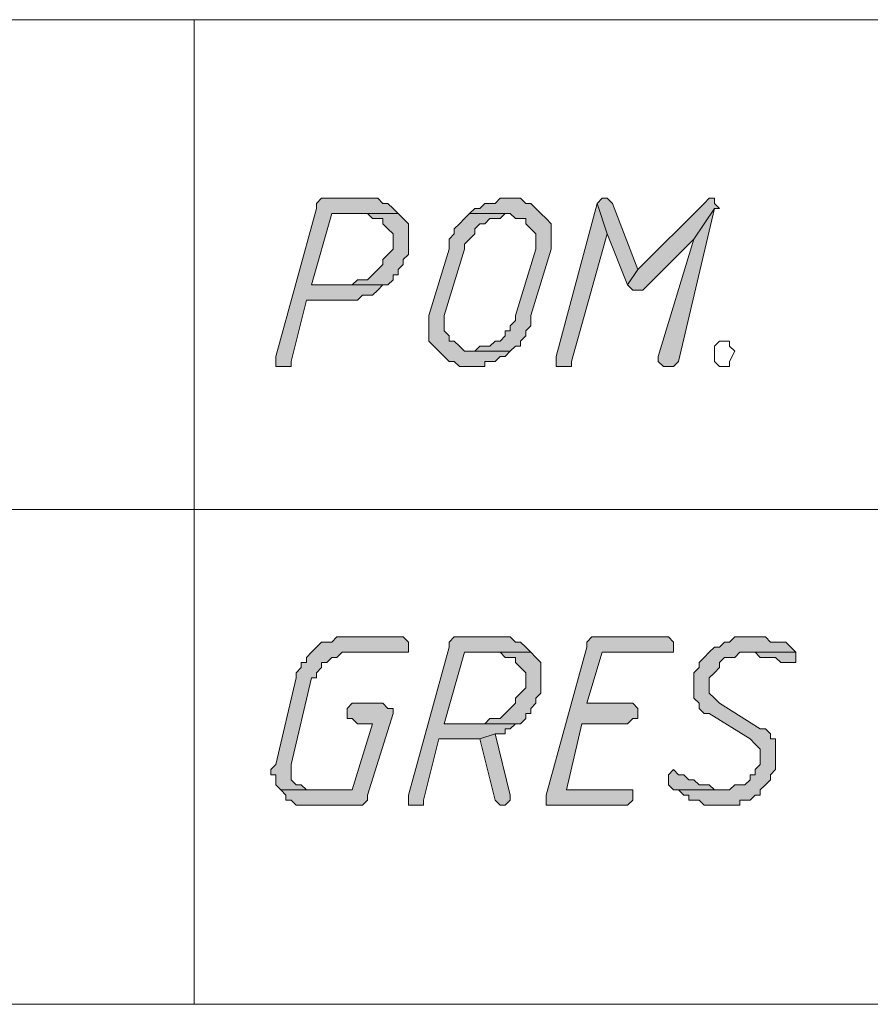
# Model space of a CAD drawing. Header units: inches. Extents: x 1504 to 12593, y -807 to 3183.
# Tile 134 of 256: x 5194 to 5264, y 941 to 1023. Entities that reach past the tile are written whole.
import ezdxf

# ---------------------------------------------------------------- set-up
doc = ezdxf.new("R2010")
doc.units = ezdxf.units.IN
doc.header["$MEASUREMENT"] = 0
for name, color, linetype in [('at_Entity', 7, 'Continuous'), ('at_Rect', 7, 'Continuous'), ('at_Solid', 7, 'Continuous')]:
    doc.layers.add(name, color=color, linetype=linetype)

msp = doc.modelspace()

# ---------------------------------------------------------------- hatches: boundary and pattern name
at = {"layer": 'at_Solid', "lineweight": 15}
for points in [[(5222.68, 1008.014), (5218.881, 1008.014), (5218.457, 1007.59), (5218.457, 1007.166), (5215.076, 994.915), (5215.076, 994.073), (5216.348, 994.073), (5216.348, 994.497), (5217.615, 999.562), (5221.838, 999.562), (5222.262, 999.986), (5223.104, 999.986), (5223.528, 1000.41), (5223.952, 1000.834), (5224.37, 1000.834), (5218.033, 1000.834), (5219.723, 1006.748), (5225.218, 1006.748), (5224.794, 1007.166), (5224.37, 1007.59), (5223.952, 1007.59), (5223.528, 1008.014), (5223.104, 1008.014)], [(5234.507, 1008.014), (5233.665, 1008.014), (5233.241, 1007.59), (5232.398, 1007.59), (5231.974, 1007.166), (5231.556, 1007.166), (5231.132, 1006.748), (5234.507, 1006.748), (5234.931, 1006.324), (5235.779, 1006.324), (5235.779, 1005.9), (5236.197, 1005.476), (5236.621, 1005.057), (5236.621, 1003.791), (5234.931, 998.296), (5234.931, 997.877), (5234.507, 997.453), (5234.507, 997.029), (5234.089, 997.029), (5234.089, 996.611), (5233.665, 996.187), (5233.241, 996.187), (5232.817, 995.763), (5231.974, 995.763), (5231.556, 995.339), (5231.132, 995.339), (5234.507, 995.339), (5234.931, 995.763), (5235.355, 995.763), (5235.355, 996.187), (5235.779, 996.611), (5235.779, 997.029), (5236.197, 997.453), (5236.197, 998.296), (5237.888, 1003.791), (5237.888, 1004.633), (5237.888, 1005.9), (5237.464, 1006.324), (5237.045, 1006.748), (5236.621, 1007.166), (5236.197, 1007.59), (5235.779, 1007.59), (5235.355, 1008.014), (5234.931, 1008.014)], [(5242.111, 1008.014), (5241.692, 1007.59), (5242.535, 1005.057), (5244.225, 1000.834), (5245.068, 1002.1), (5242.959, 1007.59), (5242.535, 1008.014)], [(5250.981, 1008.014), (5250.563, 1007.59), (5245.068, 1002.1), (5244.225, 1000.834), (5244.644, 1000.41), (5245.491, 1000.41), (5249.715, 1004.633), (5251.405, 1007.166), (5251.829, 1007.166), (5251.405, 1007.59), (5251.405, 1008.014)], [(5241.692, 1007.59), (5238.312, 994.915), (5238.312, 994.073), (5239.578, 994.073), (5239.578, 994.497), (5242.535, 1005.057)], [(5251.405, 1007.166), (5249.715, 1004.633), (5246.758, 994.915), (5246.758, 994.497), (5247.182, 994.073), (5248.024, 994.073), (5248.448, 994.497)], [(5225.218, 1006.748), (5222.68, 1006.748), (5223.104, 1006.324), (5223.952, 1006.324), (5223.952, 1005.9), (5224.37, 1005.476), (5224.794, 1005.057), (5224.794, 1003.791), (5224.37, 1003.367), (5223.952, 1002.943), (5223.952, 1002.519), (5223.528, 1002.1), (5223.104, 1001.676), (5222.68, 1001.252), (5221.838, 1001.252), (5221.414, 1000.834), (5218.033, 1000.834), (5224.37, 1000.834), (5224.794, 1001.252), (5224.794, 1001.676), (5225.218, 1001.676), (5225.218, 1002.1), (5225.637, 1002.519), (5225.637, 1002.943), (5226.061, 1003.367), (5226.061, 1004.633), (5226.061, 1005.9), (5225.637, 1006.324)], [(5231.132, 1006.748), (5230.708, 1006.324), (5230.284, 1005.9), (5229.86, 1005.476), (5229.86, 1005.057), (5229.441, 1004.633), (5229.441, 1003.791), (5227.751, 998.296), (5227.751, 997.453), (5227.751, 996.187), (5228.175, 995.763), (5228.593, 995.339), (5229.017, 994.915), (5229.441, 994.497), (5229.86, 994.497), (5230.284, 994.073), (5232.398, 994.073), (5232.398, 994.497), (5233.241, 994.497), (5233.665, 994.915), (5234.089, 994.915), (5234.507, 995.339), (5230.708, 995.339), (5230.284, 995.763), (5229.86, 996.187), (5229.441, 996.187), (5229.441, 996.611), (5229.017, 997.029), (5229.017, 998.296), (5230.708, 1003.791), (5230.708, 1004.209), (5231.132, 1004.633), (5231.556, 1005.057), (5231.556, 1005.476), (5231.974, 1005.9), (5232.398, 1005.9), (5232.817, 1006.324), (5233.665, 1006.324), (5234.089, 1006.748), (5234.507, 1006.748)], [(5225.218, 971.685), (5220.147, 971.685), (5219.723, 971.267), (5218.881, 971.267), (5218.457, 970.843), (5218.033, 970.419), (5217.615, 969.995), (5217.615, 969.571), (5217.191, 969.571), (5217.191, 969.152), (5216.767, 968.728), (5216.767, 968.31), (5215.076, 961.125), (5214.658, 960.706), (5214.658, 960.282), (5215.076, 960.282), (5215.076, 959.434), (5215.5, 959.016), (5218.033, 959.016), (5217.615, 959.016), (5217.191, 959.434), (5216.767, 959.434), (5216.348, 959.858), (5216.348, 960.706), (5216.348, 961.125), (5218.033, 968.31), (5218.457, 968.31), (5218.457, 968.728), (5218.881, 969.152), (5218.881, 969.571), (5219.299, 969.571), (5219.723, 969.995), (5220.147, 969.995), (5220.571, 970.419), (5226.061, 970.419), (5226.061, 971.267), (5225.637, 971.685)], [(5233.665, 971.685), (5229.86, 971.685), (5229.441, 971.267), (5229.441, 970.843), (5226.061, 958.592), (5226.061, 957.749), (5227.327, 957.749), (5227.327, 958.168), (5228.593, 963.239), (5231.974, 963.239), (5233.241, 963.663), (5234.089, 963.663), (5234.089, 964.081), (5234.507, 964.081), (5234.931, 964.505), (5235.355, 964.505), (5229.017, 964.505), (5230.708, 970.419), (5236.197, 970.419), (5235.779, 970.843), (5235.355, 971.267), (5234.931, 971.267), (5234.507, 971.685), (5234.089, 971.685)], [(5247.182, 971.685), (5241.268, 971.685), (5240.844, 971.267), (5240.844, 970.843), (5237.464, 958.592), (5237.464, 957.749), (5244.225, 957.749), (5244.644, 958.168), (5244.644, 959.016), (5239.154, 959.016), (5240.42, 964.505), (5244.225, 964.505), (5244.644, 964.929), (5245.068, 964.929), (5245.068, 965.772), (5244.644, 966.196), (5240.844, 966.196), (5242.111, 970.419), (5248.024, 970.419), (5248.024, 971.267), (5247.6, 971.685)], [(5254.362, 971.685), (5253.095, 971.685), (5252.671, 971.267), (5252.247, 971.267), (5251.829, 970.843), (5251.405, 970.843), (5250.981, 970.419), (5250.563, 969.995), (5250.139, 969.571), (5250.139, 969.152), (5249.715, 968.728), (5249.715, 967.462), (5249.715, 966.614), (5250.139, 966.196), (5250.139, 965.772), (5250.563, 965.348), (5250.981, 965.348), (5254.362, 963.239), (5254.786, 962.815), (5255.204, 962.391), (5255.204, 961.125), (5254.786, 960.706), (5254.786, 960.282), (5254.362, 960.282), (5254.362, 959.858), (5253.938, 959.434), (5253.095, 959.434), (5252.671, 959.016), (5248.024, 959.016), (5248.448, 959.016), (5248.872, 958.592), (5249.296, 958.592), (5249.296, 958.168), (5250.139, 958.168), (5250.563, 957.749), (5253.519, 957.749), (5253.519, 958.168), (5254.362, 958.168), (5254.786, 958.592), (5255.204, 958.592), (5255.204, 959.016), (5255.628, 959.434), (5256.052, 959.858), (5256.052, 960.282), (5256.476, 960.706), (5256.476, 963.239), (5256.052, 963.239), (5256.052, 963.663), (5255.628, 964.081), (5255.204, 964.081), (5251.829, 966.196), (5251.405, 966.614), (5250.981, 967.038), (5250.981, 968.31), (5251.405, 968.728), (5251.829, 969.152), (5251.829, 969.571), (5252.247, 969.995), (5253.095, 969.995), (5253.519, 970.419), (5258.161, 970.419), (5257.742, 970.843), (5257.318, 971.267), (5256.052, 971.267), (5255.628, 971.685), (5254.786, 971.685)], [(5236.197, 970.419), (5233.665, 970.419), (5234.089, 969.995), (5234.931, 969.995), (5234.931, 969.571), (5235.355, 969.152), (5235.779, 968.728), (5235.779, 967.462), (5235.355, 967.038), (5234.931, 966.614), (5234.931, 966.196), (5234.507, 965.772), (5234.089, 965.348), (5233.665, 964.929), (5232.817, 964.929), (5232.398, 964.505), (5229.017, 964.505), (5235.355, 964.505), (5235.779, 964.929), (5235.779, 965.348), (5236.197, 965.348), (5236.197, 965.772), (5236.621, 966.196), (5236.621, 966.614), (5237.045, 967.038), (5237.045, 968.31), (5237.045, 969.571), (5236.621, 969.995)], [(5258.161, 970.419), (5253.938, 970.419), (5254.786, 970.419), (5255.204, 969.995), (5256.476, 969.995), (5256.9, 969.571), (5258.161, 969.571), (5258.161, 969.995)], [(5223.952, 966.196), (5221.414, 966.196), (5220.995, 965.772), (5220.995, 964.929), (5221.414, 964.929), (5221.838, 964.505), (5223.104, 964.505), (5221.414, 959.016), (5215.5, 959.016), (5215.924, 958.592), (5215.924, 958.168), (5216.348, 958.168), (5216.767, 957.749), (5222.262, 957.749), (5222.68, 958.168), (5222.68, 958.592), (5224.794, 965.348), (5224.794, 965.772), (5224.37, 965.772)], [(5233.241, 963.663), (5231.974, 963.239), (5233.241, 958.168), (5233.665, 957.749), (5234.089, 957.749), (5234.507, 958.168), (5234.507, 958.592)], [(5248.024, 960.706), (5247.6, 960.282), (5247.6, 959.434), (5248.024, 959.016), (5252.247, 959.016), (5251.405, 959.016), (5250.981, 959.434), (5250.139, 959.434), (5249.715, 959.858), (5249.296, 959.858), (5248.872, 960.282), (5248.448, 960.282)]]:
    msp.add_hatch(color=7, dxfattribs=at).paths.add_polyline_path(points)

# ---------------------------------------------------------------- linework, layer by layer
at = {"layer": 'at_Entity', "color": 7, "lineweight": 15}
for p, q in [((5208.32, 1022.798), (5208.32, 941.27)), ((5218.881, 1008.014), (5218.457, 1007.59)), ((5222.68, 1008.014), (5218.881, 1008.014)), ((5223.104, 1008.014), (5222.68, 1008.014)), ((5223.528, 1008.014), (5223.104, 1008.014)), ((5223.952, 1007.59), (5223.528, 1008.014)), ((5233.665, 1008.014), (5233.241, 1007.59)), ((5234.507, 1008.014), (5233.665, 1008.014)), ((5234.931, 1008.014), (5234.507, 1008.014)), ((5235.355, 1008.014), (5234.931, 1008.014)), ((5235.779, 1007.59), (5235.355, 1008.014)), ((5242.111, 1008.014), (5241.692, 1007.59)), ((5242.111, 1008.014), (5242.111, 1008.014)), ((5242.535, 1008.014), (5242.111, 1008.014)), ((5242.959, 1007.59), (5242.535, 1008.014)), ((5250.981, 1008.014), (5250.563, 1007.59)), ((5250.981, 1008.014), (5250.981, 1008.014)), ((5251.405, 1008.014), (5250.981, 1008.014)), ((5251.405, 1007.59), (5251.405, 1008.014)), ((5218.457, 1007.166), (5215.076, 994.915)), ((5218.457, 1007.59), (5218.457, 1007.166)), ((5224.37, 1007.59), (5223.952, 1007.59)), ((5224.794, 1007.166), (5224.37, 1007.59)), ((5225.218, 1006.748), (5224.794, 1007.166)), ((5224.794, 1007.166), (5224.794, 1007.166)), ((5231.556, 1007.166), (5231.132, 1006.748)), ((5231.974, 1007.166), (5231.556, 1007.166)), ((5232.398, 1007.59), (5231.974, 1007.166)), ((5233.241, 1007.59), (5232.398, 1007.59)), ((5236.197, 1007.59), (5235.779, 1007.59)), ((5236.621, 1007.166), (5236.197, 1007.59)), ((5237.045, 1006.748), (5236.621, 1007.166)), ((5236.621, 1007.166), (5236.621, 1007.166)), ((5241.692, 1007.59), (5238.312, 994.915)), ((5242.535, 1005.057), (5241.692, 1007.59)), ((5241.692, 1007.59), (5241.692, 1007.59)), ((5241.692, 1007.59), (5242.535, 1005.057)), ((5245.068, 1002.1), (5242.959, 1007.59)), ((5242.959, 1007.59), (5242.959, 1007.59)), ((5250.563, 1007.59), (5245.068, 1002.1)), ((5248.448, 994.497), (5251.405, 1007.166)), ((5251.405, 1007.166), (5249.715, 1004.633)), ((5249.715, 1004.633), (5251.405, 1007.166)), ((5251.829, 1007.166), (5251.405, 1007.59)), ((5251.405, 1007.166), (5251.829, 1007.166)), ((5218.033, 1000.834), (5219.723, 1006.748)), ((5219.723, 1006.748), (5225.218, 1006.748)), ((5225.218, 1006.748), (5222.68, 1006.748)), ((5222.68, 1006.748), (5223.104, 1006.324)), ((5223.104, 1006.324), (5223.952, 1006.324)), ((5223.952, 1006.324), (5223.952, 1005.9)), ((5225.637, 1006.324), (5225.218, 1006.748)), ((5226.061, 1005.9), (5225.637, 1006.324)), ((5225.637, 1006.324), (5225.637, 1006.324)), ((5230.708, 1006.324), (5230.284, 1005.9)), ((5231.132, 1006.748), (5230.708, 1006.324)), ((5234.507, 1006.748), (5231.132, 1006.748)), ((5231.132, 1006.748), (5234.507, 1006.748)), ((5232.398, 1005.9), (5232.817, 1006.324)), ((5232.817, 1006.324), (5233.665, 1006.324)), ((5233.665, 1006.324), (5234.089, 1006.748)), ((5234.089, 1006.748), (5234.507, 1006.748)), ((5234.507, 1006.748), (5234.931, 1006.324)), ((5234.931, 1006.324), (5235.779, 1006.324)), ((5235.779, 1006.324), (5235.779, 1005.9)), ((5237.464, 1006.324), (5237.045, 1006.748)), ((5237.888, 1005.9), (5237.464, 1006.324)), ((5237.464, 1006.324), (5237.464, 1006.324)), ((5223.952, 1005.9), (5224.37, 1005.476)), ((5224.37, 1005.476), (5224.37, 1005.476)), ((5224.37, 1005.476), (5224.794, 1005.057)), ((5226.061, 1004.633), (5226.061, 1005.9)), ((5230.284, 1005.9), (5229.86, 1005.476)), ((5229.86, 1005.476), (5229.86, 1005.057)), ((5230.284, 1005.9), (5230.284, 1005.9)), ((5231.556, 1005.476), (5231.974, 1005.9)), ((5231.556, 1005.057), (5231.556, 1005.476)), ((5231.974, 1005.9), (5232.398, 1005.9)), ((5235.779, 1005.9), (5236.197, 1005.476)), ((5236.197, 1005.476), (5236.197, 1005.476)), ((5236.197, 1005.476), (5236.621, 1005.057)), ((5237.888, 1004.633), (5237.888, 1005.9)), ((5224.794, 1005.057), (5224.794, 1003.791)), ((5226.061, 1003.367), (5226.061, 1004.633)), ((5229.86, 1005.057), (5229.441, 1004.633)), ((5229.441, 1004.633), (5229.441, 1003.791)), ((5230.708, 1004.209), (5231.132, 1004.633)), ((5231.132, 1004.633), (5231.556, 1005.057)), ((5231.132, 1004.633), (5231.132, 1004.633)), ((5236.621, 1005.057), (5236.621, 1003.791)), ((5237.888, 1003.791), (5237.888, 1004.633)), ((5239.578, 994.497), (5242.535, 1005.057)), ((5242.535, 1005.057), (5244.225, 1000.834)), ((5245.491, 1000.41), (5249.715, 1004.633)), ((5249.715, 1004.633), (5246.758, 994.915)), ((5224.794, 1003.791), (5224.37, 1003.367)), ((5229.441, 1003.791), (5227.751, 998.296)), ((5229.017, 998.296), (5230.708, 1003.791)), ((5230.708, 1003.791), (5230.708, 1004.209)), ((5236.621, 1003.791), (5234.931, 998.296)), ((5236.197, 998.296), (5237.888, 1003.791)), ((5224.37, 1003.367), (5223.952, 1002.943)), ((5223.952, 1002.943), (5223.952, 1002.519)), ((5224.37, 1003.367), (5224.37, 1003.367)), ((5225.637, 1002.943), (5226.061, 1003.367)), ((5225.637, 1002.519), (5225.637, 1002.943)), ((5223.528, 1002.1), (5223.104, 1001.676)), ((5223.952, 1002.519), (5223.528, 1002.1)), ((5225.218, 1002.1), (5225.637, 1002.519)), ((5225.218, 1001.676), (5225.218, 1002.1)), ((5245.068, 1002.1), (5244.225, 1000.834)), ((5244.225, 1000.834), (5245.068, 1002.1)), ((5221.838, 1001.252), (5221.414, 1000.834)), ((5222.68, 1001.252), (5221.838, 1001.252)), ((5223.104, 1001.676), (5222.68, 1001.252)), ((5223.104, 1001.676), (5223.104, 1001.676)), ((5224.37, 1000.834), (5224.794, 1001.252)), ((5224.794, 1001.252), (5224.794, 1001.676)), ((5224.794, 1001.676), (5225.218, 1001.676)), ((5221.414, 1000.834), (5218.033, 1000.834)), ((5218.033, 1000.834), (5224.37, 1000.834)), ((5224.37, 1000.834), (5218.033, 1000.834)), ((5223.104, 999.986), (5223.528, 1000.41)), ((5223.528, 1000.41), (5223.952, 1000.834)), ((5223.528, 1000.41), (5223.528, 1000.41)), ((5223.952, 1000.834), (5224.37, 1000.834)), ((5244.225, 1000.834), (5244.644, 1000.41)), ((5244.644, 1000.41), (5245.491, 1000.41)), ((5216.348, 994.497), (5217.615, 999.562)), ((5217.615, 999.562), (5221.838, 999.562)), ((5221.838, 999.562), (5222.262, 999.986)), ((5222.262, 999.986), (5223.104, 999.986)), ((5227.751, 998.296), (5227.751, 997.453)), ((5229.017, 997.029), (5229.017, 998.296)), ((5234.931, 998.296), (5234.931, 997.877)), ((5236.197, 997.453), (5236.197, 998.296)), ((5227.751, 997.453), (5227.751, 996.187)), ((5234.931, 997.877), (5234.507, 997.453)), ((5234.507, 997.453), (5234.507, 997.029)), ((5235.779, 997.029), (5236.197, 997.453)), ((5229.441, 996.611), (5229.017, 997.029)), ((5229.441, 996.187), (5229.441, 996.611)), ((5234.089, 996.611), (5233.665, 996.187)), ((5234.507, 997.029), (5234.089, 997.029)), ((5234.089, 997.029), (5234.089, 996.611)), ((5235.355, 996.187), (5235.779, 996.611)), ((5235.779, 996.611), (5235.779, 997.029)), ((5227.751, 996.187), (5228.175, 995.763)), ((5228.175, 995.763), (5228.175, 995.763)), ((5228.175, 995.763), (5228.593, 995.339)), ((5229.86, 996.187), (5229.441, 996.187)), ((5230.284, 995.763), (5229.86, 996.187)), ((5230.708, 995.339), (5230.284, 995.763)), ((5230.284, 995.763), (5230.284, 995.763)), ((5231.974, 995.763), (5231.556, 995.339)), ((5232.817, 995.763), (5231.974, 995.763)), ((5233.241, 996.187), (5232.817, 995.763)), ((5233.665, 996.187), (5233.241, 996.187)), ((5234.507, 995.339), (5234.931, 995.763)), ((5234.931, 995.763), (5235.355, 995.763)), ((5235.355, 995.763), (5235.355, 996.187)), ((5251.405, 995.763), (5251.829, 996.187)), ((5251.405, 994.915), (5251.405, 995.763)), ((5251.829, 996.187), (5252.671, 996.187)), ((5252.671, 996.187), (5252.671, 995.763)), ((5252.671, 995.763), (5253.095, 995.339)), ((5215.076, 994.915), (5215.076, 994.073)), ((5228.593, 995.339), (5228.593, 995.339)), ((5228.593, 995.339), (5229.017, 994.915)), ((5229.017, 994.915), (5229.441, 994.497)), ((5234.507, 995.339), (5230.708, 995.339)), ((5231.556, 995.339), (5231.132, 995.339)), ((5231.132, 995.339), (5234.507, 995.339)), ((5233.241, 994.497), (5233.665, 994.915)), ((5233.665, 994.915), (5234.089, 994.915)), ((5234.089, 994.915), (5234.507, 995.339)), ((5238.312, 994.915), (5238.312, 994.073)), ((5246.758, 994.915), (5246.758, 994.497)), ((5251.405, 994.497), (5251.405, 994.915)), ((5251.405, 994.915), (5251.405, 994.915)), ((5251.405, 994.915), (5251.405, 994.915)), ((5253.095, 995.339), (5252.671, 994.497)), ((5253.095, 995.339), (5253.095, 995.339)), ((5215.076, 994.073), (5216.348, 994.073)), ((5216.348, 994.073), (5216.348, 994.497)), ((5229.441, 994.497), (5229.86, 994.497)), ((5229.86, 994.497), (5230.284, 994.073)), ((5230.284, 994.073), (5232.398, 994.073)), ((5232.398, 994.073), (5232.398, 994.497)), ((5232.398, 994.497), (5233.241, 994.497)), ((5238.312, 994.073), (5239.578, 994.073)), ((5239.578, 994.073), (5239.578, 994.497)), ((5246.758, 994.497), (5247.182, 994.073)), ((5247.182, 994.073), (5248.024, 994.073)), ((5248.024, 994.073), (5248.448, 994.497)), ((5251.829, 994.073), (5251.405, 994.497)), ((5252.671, 994.073), (5251.829, 994.073)), ((5252.671, 994.497), (5252.671, 994.073)), ((5123.417, 982.246), (5554.264, 982.246)), ((5218.881, 971.267), (5218.457, 970.843)), ((5219.723, 971.267), (5218.881, 971.267)), ((5220.147, 971.685), (5219.723, 971.267)), ((5225.218, 971.685), (5220.147, 971.685)), ((5225.637, 971.685), (5225.218, 971.685)), ((5226.061, 971.267), (5225.637, 971.685)), ((5226.061, 970.419), (5226.061, 971.267)), ((5229.86, 971.685), (5229.441, 971.267)), ((5229.441, 971.267), (5229.441, 970.843)), ((5233.665, 971.685), (5229.86, 971.685)), ((5234.089, 971.685), (5233.665, 971.685)), ((5234.507, 971.685), (5234.089, 971.685)), ((5234.931, 971.267), (5234.507, 971.685)), ((5235.355, 971.267), (5234.931, 971.267)), ((5235.779, 970.843), (5235.355, 971.267)), ((5241.268, 971.685), (5240.844, 971.267)), ((5240.844, 971.267), (5240.844, 970.843)), ((5247.182, 971.685), (5241.268, 971.685)), ((5247.6, 971.685), (5247.182, 971.685)), ((5248.024, 971.267), (5247.6, 971.685)), ((5248.024, 970.419), (5248.024, 971.267)), ((5252.247, 971.267), (5251.829, 970.843)), ((5252.671, 971.267), (5252.247, 971.267)), ((5253.095, 971.685), (5252.671, 971.267)), ((5254.362, 971.685), (5253.095, 971.685)), ((5254.786, 971.685), (5254.362, 971.685)), ((5255.628, 971.685), (5254.786, 971.685)), ((5256.052, 971.267), (5255.628, 971.685)), ((5257.318, 971.267), (5256.052, 971.267)), ((5257.742, 970.843), (5257.318, 971.267)), ((5218.033, 970.419), (5217.615, 969.995)), ((5218.457, 970.843), (5218.033, 970.419)), ((5218.457, 970.843), (5218.457, 970.843)), ((5220.147, 969.995), (5220.571, 970.419)), ((5220.571, 970.419), (5226.061, 970.419)), ((5229.441, 970.843), (5226.061, 958.592)), ((5229.017, 964.505), (5230.708, 970.419)), ((5230.708, 970.419), (5236.197, 970.419)), ((5236.197, 970.419), (5233.665, 970.419)), ((5233.665, 970.419), (5234.089, 969.995)), ((5236.197, 970.419), (5235.779, 970.843)), ((5235.779, 970.843), (5235.779, 970.843)), ((5236.621, 969.995), (5236.197, 970.419)), ((5240.844, 970.843), (5237.464, 958.592)), ((5240.844, 966.196), (5242.111, 970.419)), ((5242.111, 970.419), (5248.024, 970.419)), ((5250.981, 970.419), (5250.563, 969.995)), ((5251.405, 970.843), (5250.981, 970.419)), ((5250.981, 970.419), (5250.981, 970.419)), ((5251.829, 970.843), (5251.405, 970.843)), ((5253.095, 969.995), (5253.519, 970.419)), ((5253.519, 970.419), (5258.161, 970.419)), ((5258.161, 970.419), (5253.938, 970.419)), ((5253.938, 970.419), (5254.786, 970.419)), ((5254.786, 970.419), (5255.204, 969.995)), ((5258.161, 970.419), (5257.742, 970.843)), ((5257.742, 970.843), (5257.742, 970.843)), ((5258.161, 969.995), (5258.161, 970.419)), ((5217.615, 969.571), (5217.191, 969.571)), ((5217.191, 969.571), (5217.191, 969.152)), ((5217.615, 969.995), (5217.615, 969.571)), ((5218.881, 969.152), (5218.881, 969.571)), ((5218.881, 969.571), (5219.299, 969.571)), ((5219.299, 969.571), (5219.723, 969.995)), ((5219.723, 969.995), (5220.147, 969.995)), ((5234.089, 969.995), (5234.931, 969.995)), ((5234.931, 969.995), (5234.931, 969.571)), ((5234.931, 969.571), (5235.355, 969.152)), ((5237.045, 969.571), (5236.621, 969.995)), ((5236.621, 969.995), (5236.621, 969.995)), ((5237.045, 968.31), (5237.045, 969.571)), ((5250.563, 969.995), (5250.139, 969.571)), ((5250.139, 969.571), (5250.139, 969.152)), ((5250.563, 969.995), (5250.563, 969.995)), ((5251.829, 969.571), (5252.247, 969.995)), ((5251.829, 969.152), (5251.829, 969.571)), ((5252.247, 969.995), (5253.095, 969.995)), ((5255.204, 969.995), (5256.476, 969.995)), ((5256.476, 969.995), (5256.9, 969.571)), ((5256.9, 969.571), (5258.161, 969.571)), ((5258.161, 969.571), (5258.161, 969.995)), ((5217.191, 969.152), (5216.767, 968.728)), ((5216.767, 968.728), (5216.767, 968.31)), ((5218.457, 968.728), (5218.881, 969.152)), ((5218.457, 968.31), (5218.457, 968.728)), ((5235.355, 969.152), (5235.355, 969.152)), ((5235.355, 969.152), (5235.779, 968.728)), ((5235.779, 968.728), (5235.779, 967.462)), ((5250.139, 969.152), (5249.715, 968.728)), ((5249.715, 968.728), (5249.715, 967.462)), ((5250.981, 968.31), (5251.405, 968.728)), ((5251.405, 968.728), (5251.829, 969.152)), ((5251.405, 968.728), (5251.405, 968.728)), ((5216.767, 968.31), (5215.076, 961.125)), ((5216.348, 961.125), (5218.033, 968.31)), ((5218.033, 968.31), (5218.457, 968.31)), ((5237.045, 967.038), (5237.045, 968.31)), ((5250.981, 967.038), (5250.981, 968.31)), ((5235.355, 967.038), (5234.931, 966.614)), ((5235.779, 967.462), (5235.355, 967.038)), ((5235.355, 967.038), (5235.355, 967.038)), ((5236.621, 966.614), (5237.045, 967.038)), ((5249.715, 967.462), (5249.715, 966.614)), ((5251.405, 966.614), (5250.981, 967.038)), ((5221.414, 966.196), (5220.995, 965.772)), ((5223.952, 966.196), (5221.414, 966.196)), ((5224.37, 965.772), (5223.952, 966.196)), ((5234.931, 966.196), (5234.507, 965.772)), ((5234.931, 966.614), (5234.931, 966.196)), ((5236.197, 965.772), (5236.621, 966.196)), ((5236.621, 966.196), (5236.621, 966.614)), ((5244.644, 966.196), (5240.844, 966.196)), ((5245.068, 965.772), (5244.644, 966.196)), ((5249.715, 966.614), (5250.139, 966.196)), ((5250.139, 966.196), (5250.139, 965.772)), ((5251.829, 966.196), (5251.405, 966.614)), ((5251.405, 966.614), (5251.405, 966.614)), ((5255.204, 964.081), (5251.829, 966.196)), ((5220.995, 965.772), (5220.995, 964.929)), ((5222.68, 958.592), (5224.794, 965.348)), ((5224.794, 965.772), (5224.37, 965.772)), ((5224.794, 965.348), (5224.794, 965.772)), ((5234.089, 965.348), (5233.665, 964.929)), ((5234.507, 965.772), (5234.089, 965.348)), ((5234.089, 965.348), (5234.089, 965.348)), ((5235.779, 964.929), (5235.779, 965.348)), ((5235.779, 965.348), (5236.197, 965.348)), ((5236.197, 965.348), (5236.197, 965.772)), ((5245.068, 964.929), (5245.068, 965.772)), ((5250.139, 965.772), (5250.563, 965.348)), ((5250.563, 965.348), (5250.981, 965.348)), ((5250.981, 965.348), (5254.362, 963.239)), ((5220.995, 964.929), (5221.414, 964.929)), ((5221.414, 964.929), (5221.838, 964.505)), ((5223.104, 964.505), (5221.414, 959.016)), ((5221.838, 964.505), (5223.104, 964.505)), ((5232.398, 964.505), (5229.017, 964.505)), ((5229.017, 964.505), (5235.355, 964.505)), ((5235.355, 964.505), (5229.017, 964.505)), ((5232.817, 964.929), (5232.398, 964.505)), ((5233.665, 964.929), (5232.817, 964.929)), ((5234.507, 964.081), (5234.931, 964.505)), ((5234.931, 964.505), (5235.355, 964.505)), ((5235.355, 964.505), (5235.779, 964.929)), ((5239.154, 959.016), (5240.42, 964.505)), ((5240.42, 964.505), (5244.225, 964.505)), ((5244.225, 964.505), (5244.644, 964.929)), ((5244.644, 964.929), (5245.068, 964.929)), ((5233.241, 963.663), (5231.974, 963.239)), ((5231.974, 963.239), (5233.241, 963.663)), ((5234.507, 958.592), (5233.241, 963.663)), ((5233.241, 963.663), (5234.089, 963.663)), ((5234.089, 963.663), (5234.089, 964.081)), ((5234.089, 964.081), (5234.507, 964.081)), ((5255.628, 964.081), (5255.204, 964.081)), ((5256.052, 963.663), (5255.628, 964.081)), ((5256.052, 963.239), (5256.052, 963.663)), ((5227.327, 958.168), (5228.593, 963.239)), ((5228.593, 963.239), (5231.974, 963.239)), ((5231.974, 963.239), (5233.241, 958.168)), ((5254.362, 963.239), (5254.786, 962.815)), ((5256.476, 963.239), (5256.052, 963.239)), ((5256.476, 960.706), (5256.476, 963.239)), ((5254.786, 962.815), (5254.786, 962.815)), ((5254.786, 962.815), (5255.204, 962.391)), ((5255.204, 962.391), (5255.204, 961.125)), ((5215.076, 961.125), (5214.658, 960.706)), ((5214.658, 960.706), (5214.658, 960.282)), ((5215.076, 961.125), (5215.076, 961.125)), ((5216.348, 960.706), (5216.348, 961.125)), ((5216.348, 959.858), (5216.348, 960.706)), ((5248.024, 960.706), (5247.6, 960.282)), ((5248.024, 960.706), (5248.024, 960.706)), ((5248.448, 960.282), (5248.024, 960.706)), ((5255.204, 961.125), (5254.786, 960.706)), ((5254.786, 960.706), (5254.786, 960.282)), ((5256.052, 960.282), (5256.476, 960.706)), ((5214.658, 960.282), (5215.076, 960.282)), ((5215.076, 960.282), (5215.076, 959.434)), ((5216.767, 959.434), (5216.348, 959.858)), ((5247.6, 960.282), (5247.6, 959.434)), ((5248.872, 960.282), (5248.448, 960.282)), ((5249.296, 959.858), (5248.872, 960.282)), ((5249.715, 959.858), (5249.296, 959.858)), ((5250.139, 959.434), (5249.715, 959.858)), ((5254.362, 959.858), (5253.938, 959.434)), ((5254.786, 960.282), (5254.362, 960.282)), ((5254.362, 960.282), (5254.362, 959.858)), ((5255.628, 959.434), (5256.052, 959.858)), ((5256.052, 959.858), (5256.052, 960.282)), ((5215.076, 959.434), (5215.076, 959.434)), ((5215.076, 959.434), (5215.5, 959.016)), ((5221.414, 959.016), (5215.5, 959.016)), ((5215.5, 959.016), (5215.924, 958.592)), ((5215.5, 959.016), (5218.033, 959.016)), ((5217.191, 959.434), (5216.767, 959.434)), ((5217.615, 959.016), (5217.191, 959.434)), ((5218.033, 959.016), (5217.615, 959.016)), ((5244.644, 959.016), (5239.154, 959.016)), ((5244.644, 958.168), (5244.644, 959.016)), ((5247.6, 959.434), (5247.6, 959.434)), ((5247.6, 959.434), (5248.024, 959.016)), ((5248.024, 959.016), (5252.247, 959.016)), ((5252.671, 959.016), (5248.024, 959.016)), ((5248.024, 959.016), (5248.448, 959.016)), ((5248.448, 959.016), (5248.872, 958.592)), ((5250.981, 959.434), (5250.139, 959.434)), ((5251.405, 959.016), (5250.981, 959.434)), ((5252.247, 959.016), (5251.405, 959.016)), ((5253.095, 959.434), (5252.671, 959.016)), ((5253.938, 959.434), (5253.095, 959.434)), ((5255.204, 959.016), (5255.628, 959.434)), ((5255.204, 958.592), (5255.204, 959.016)), ((5255.628, 959.434), (5255.628, 959.434)), ((5215.924, 958.592), (5215.924, 958.168)), ((5215.924, 958.168), (5216.348, 958.168)), ((5216.348, 958.168), (5216.767, 957.749)), ((5222.262, 957.749), (5222.68, 958.168)), ((5222.68, 958.168), (5222.68, 958.592)), ((5226.061, 958.592), (5226.061, 957.749)), ((5227.327, 957.749), (5227.327, 958.168)), ((5233.241, 958.168), (5233.241, 958.168)), ((5233.241, 958.168), (5233.665, 957.749)), ((5234.089, 957.749), (5234.507, 958.168)), ((5234.507, 958.168), (5234.507, 958.592)), ((5234.507, 958.592), (5234.507, 958.592)), ((5237.464, 958.592), (5237.464, 957.749)), ((5244.225, 957.749), (5244.644, 958.168)), ((5248.872, 958.592), (5249.296, 958.592)), ((5249.296, 958.592), (5249.296, 958.168)), ((5249.296, 958.168), (5250.139, 958.168)), ((5250.139, 958.168), (5250.563, 957.749)), ((5253.519, 957.749), (5253.519, 958.168)), ((5253.519, 958.168), (5254.362, 958.168)), ((5254.362, 958.168), (5254.786, 958.592)), ((5254.786, 958.592), (5255.204, 958.592)), ((5216.767, 957.749), (5222.262, 957.749)), ((5226.061, 957.749), (5227.327, 957.749)), ((5233.665, 957.749), (5234.089, 957.749)), ((5237.464, 957.749), (5244.225, 957.749)), ((5250.563, 957.749), (5253.519, 957.749))]:
    msp.add_line(p, q, dxfattribs=at)
at = {"layer": 'at_Rect', "color": 7, "lineweight": 15}
for p, q in [((5123.42, 1022.794), (5369.68, 1022.794)), ((5369.68, 941.27), (5123.42, 941.27))]:
    msp.add_line(p, q, dxfattribs=at)

doc.saveas('drawing.dxf')
